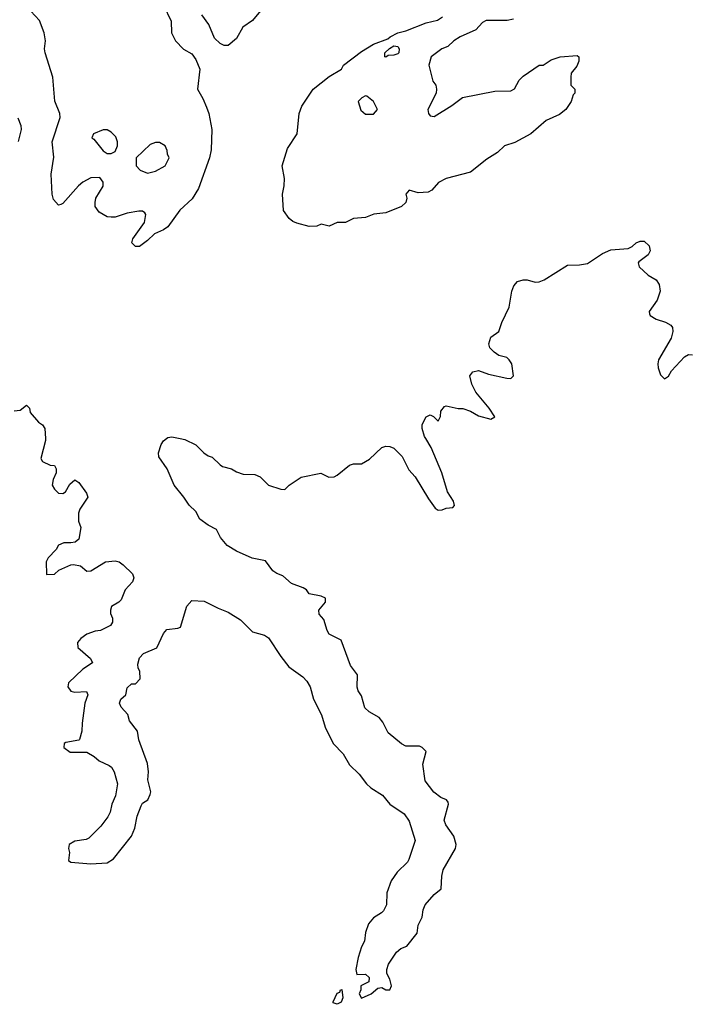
# Model space of a CAD drawing. Header units: inches. Extents: x 2769379 to 2883802, y 684208 to 828654.
# Tile 174 of 256: x 2786517 to 2789848, y 797198 to 802075. Entities that reach past the tile are written whole.
import ezdxf

# ---------------------------------------------------------------- set-up
doc = ezdxf.new("R2010")
doc.units = ezdxf.units.IN
doc.header["$MEASUREMENT"] = 0
doc.layers.add('C7789', color=7, linetype='Continuous')
doc.layers.add('C7880', color=7, linetype='Continuous')

msp = doc.modelspace()

# ---------------------------------------------------------------- linework, layer by layer
at = {"layer": 'C7789', "color": 2, "elevation": 2}
for points in [[(2786644.7, 800000), (2786645.2, 799990), (2786622, 799902), (2786630, 799886), (2786668.4, 799868.4), (2786690, 799866), (2786698, 799850), (2786698, 799830), (2786683.1, 799796.9), (2786678, 799770), (2786688.9, 799748.9), (2786709.1, 799729.1), (2786730, 799728), (2786743.6, 799736.4), (2786765.4, 799774.6), (2786790, 799795.3), (2786810, 799782), (2786848.7, 799730), (2786854, 799710), (2786815.3, 799650), (2786808.9, 799631.1), (2786808.4, 799591.6), (2786819, 799559), (2786810, 799502), (2786792.5, 799487.5), (2786770, 799482.8), (2786736.4, 799483.6), (2786710, 799472), (2786698, 799450), (2786658, 799410), (2786648, 799390), (2786650, 799326), (2786690, 799328), (2786711.1, 799348.9), (2786770, 799374), (2786784, 799376), (2786818, 799370), (2786850, 799344), (2786870, 799345.2), (2786942, 799390), (2786990, 799394), (2787010, 799388.7), (2787030, 799375.3), (2787075.3, 799330), (2787082, 799310), (2787075.3, 799290), (2787039, 799250), (2787018.9, 799201.1), (2787008.7, 799190), (2786972.3, 799167.7), (2786966, 799150), (2786966.3, 799133.7), (2786976, 799110), (2786977.2, 799090), (2786966.3, 799073.7), (2786918, 799050), (2786890, 799045.5), (2786850, 799030.8), (2786819, 799010), (2786802.7, 798990), (2786804.5, 798964.5), (2786868, 798910), (2786878, 798890), (2786830, 798858), (2786759, 798790), (2786755.3, 798770), (2786770, 798749), (2786790, 798744), (2786848, 798748), (2786855.3, 798730), (2786839.3, 798690), (2786826, 798590), (2786825.2, 798550), (2786814, 798510), (2786810, 798506), (2786745.6, 798494.4), (2786738, 798490), (2786735.3, 798470), (2786766.6, 798446.6), (2786850, 798446.6), (2786885.8, 798425.8), (2786910, 798403.7), (2786960.1, 798380.1), (2786971.7, 798371.7), (2786984.5, 798350), (2787000.7, 798290), (2786992, 798230), (2786973.6, 798190), (2786964.7, 798150), (2786953.9, 798126.1), (2786919.3, 798080.7), (2786859.5, 798020.5), (2786846.3, 798013.7), (2786790, 798006.8), (2786762, 797990), (2786759, 797970), (2786764, 797950), (2786759, 797910), (2786770, 797901.2), (2786870, 797894), (2786950, 797899), (2786982, 797918), (2787070.7, 798030), (2787087.3, 798070), (2787098.8, 798130), (2787118.5, 798181.5), (2787125.2, 798194.8), (2787151, 798210), (2787163.5, 798236.5), (2787166.8, 798250), (2787151, 798310), (2787154.8, 798350), (2787150.8, 798390), (2787107.7, 798507.7), (2787100.7, 798550), (2787061.4, 798601.4), (2787053.4, 798633.4), (2787018.8, 798670), (2787011, 798690), (2787018, 798710), (2787042, 798730), (2787050, 798766), (2787070, 798786), (2787090, 798786), (2787114, 798810), (2787112.7, 798847.3), (2787103.5, 798863.5), (2787102, 798882), (2787110, 798914), (2787130, 798936), (2787196.3, 798963.7), (2787230, 799035.3), (2787245.8, 799054.2), (2787299.8, 799060.2), (2787314, 799066), (2787344, 799170), (2787370, 799197.2), (2787430, 799195.1), (2787499.5, 799159.5), (2787550, 799139.5), (2787610, 799102.7), (2787670, 799042.7), (2787730, 799026.6), (2787750, 799012.7), (2787810, 798921.2), (2787849.7, 798869.7), (2787919.1, 798819.1), (2787939.1, 798799.1), (2787955.6, 798770), (2787971.8, 798710), (2788011.3, 798631.3), (2788029.3, 798570), (2788069.8, 798489.8), (2788118.8, 798438.8), (2788150, 798383.7), (2788198, 798338), (2788235.1, 798290), (2788256, 798270), (2788313.1, 798233.1), (2788349.7, 798189.7), (2788422, 798142), (2788445.4, 798105.4), (2788476, 798010), (2788444.9, 797915.1), (2788438.3, 797901.7), (2788387.3, 797852.7), (2788357, 797810), (2788336, 797750), (2788333.2, 797690), (2788318.4, 797661.6), (2788309.5, 797650.5), (2788270, 797626), (2788244.1, 797595.9), (2788230, 797554), (2788224, 797510), (2788210, 797482), (2788193.2, 797430), (2788182, 797370), (2788186, 797346), (2788230, 797348), (2788248, 797330), (2788246, 797310), (2788206, 797290), (2788206, 797270), (2788198, 797250), (2788210, 797228), (2788258, 797250), (2788290, 797278), (2788310, 797282), (2788330, 797269.2), (2788350.8, 797270), (2788358.8, 797290), (2788350, 797322), (2788336, 797350), (2788336, 797370), (2788343.5, 797396.5), (2788383, 797457), (2788405.2, 797474.8), (2788434.6, 797485.4), (2788486, 797550), (2788490.7, 797590), (2788510.6, 797630), (2788514.8, 797665.2), (2788524.7, 797690), (2788570, 797742), (2788604.7, 797770), (2788607.5, 797832.5), (2788615.2, 797864.8), (2788674.8, 797970), (2788678.8, 797990), (2788668, 798030), (2788626.9, 798086.9), (2788619.3, 798110), (2788641, 798190), (2788638.8, 798198.8), (2788631.1, 798211.1), (2788602.5, 798222.5), (2788568.2, 798248.2), (2788525.1, 798305.1), (2788513.2, 798386.8), (2788530.6, 798450.6), (2788511, 798470), (2788496.4, 798476.4), (2788430, 798477.1), (2788408.6, 798488.6), (2788342, 798542), (2788315.6, 798595.6), (2788297.8, 798617.7), (2788247.3, 798647.3), (2788227.2, 798667.2), (2788210, 798726), (2788193.4, 798750), (2788188.3, 798768.3), (2788190.5, 798830), (2788156.1, 798876.1), (2788110, 799002), (2788050, 799031), (2788039.1, 799050), (2788023.5, 799103.5), (2788001, 799130), (2787998.8, 799150), (2788031, 799190), (2788031.3, 799210), (2788010, 799218.8), (2787951, 799231), (2787938, 799250), (2787921.4, 799261.4), (2787862.5, 799282.5), (2787819.8, 799319.8), (2787790, 799331.3), (2787770, 799344.7), (2787734, 799394), (2787668.3, 799408.3), (2787590, 799442), (2787544, 799470), (2787510.8, 799510), (2787491.3, 799550), (2787450, 799570.8), (2787410, 799601), (2787390, 799638), (2787356, 799670), (2787330.5, 799710.5), (2787282.8, 799770), (2787246.8, 799850), (2787206.8, 799910), (2787204, 799930), (2787217.3, 799970), (2787230, 799989), (2787243.6, 800000)], [(2787311.4, 800000), (2787334.8, 799994.8), (2787389.3, 799969.3), (2787429.4, 799929.4), (2787450, 799915.3), (2787470, 799908.7), (2787509.3, 799869.3), (2787522, 799862), (2787566, 799850), (2787590, 799835.3), (2787623.1, 799823.1), (2787682, 799822), (2787708, 799810), (2787749.1, 799769.1), (2787810, 799748.7), (2787830, 799748), (2787852, 799770), (2787910.7, 799809.3), (2788008, 799828), (2788048.9, 799808.9), (2788074, 799810), (2788090, 799818), (2788150, 799869), (2788170, 799875.3), (2788210, 799875.3), (2788250, 799898), (2788310, 799955.3), (2788330, 799962), (2788350, 799961.2), (2788370, 799952.7), (2788411.2, 799911.2), (2788445.1, 799845.1), (2788475.1, 799810), (2788541.5, 799701.5), (2788575.5, 799655.5), (2788590, 799645.2), (2788610, 799646.6), (2788630, 799656), (2788662, 799658), (2788671.1, 799668.9), (2788666, 799690), (2788636.4, 799736.4), (2788608.2, 799830), (2788555.6, 799955.6), (2788528.2, 800000)]]:
    msp.add_lwpolyline(points, dxfattribs=at)
msp.add_lwpolyline([(2788090, 797198), (2788070, 797206), (2788069.2, 797210), (2788090, 797254), (2788102, 797258), (2788106, 797270), (2788112, 797272), (2788118, 797230), (2788110, 797208)], close=True, dxfattribs=at)
at = {"layer": 'C7880', "color": 2, "elevation": 2}
for points in [[(2787742, 802158), (2787670, 802071.3), (2787622, 802038), (2787590, 801982), (2787550, 801946), (2787530, 801946), (2787510, 801956), (2787482.5, 801982.5), (2787454, 802050), (2787418.5, 802098.5)], [(2787230, 802146), (2787267.3, 802067.3), (2787268.9, 802008.9), (2787288, 801970), (2787328.9, 801928.9), (2787370, 801906), (2787390, 801878), (2787409, 801830), (2787398, 801730), (2787424.7, 801684.7), (2787442, 801642), (2787453.2, 801610), (2787469, 801530), (2787466, 801430), (2787457.2, 801390), (2787402, 801238), (2787371.9, 801188.1), (2787310, 801131), (2787251.5, 801048.5), (2787230, 801033.4), (2787185.4, 801014.6), (2787150, 800981), (2787110, 800952), (2787090, 800952), (2787072, 800970), (2787078, 800990), (2787134.8, 801070), (2787141, 801110), (2787137.3, 801117.3), (2787126, 801126), (2787106.4, 801126.4), (2787050, 801116.3), (2786990, 801097.3), (2786970, 801097.3), (2786950, 801098.8), (2786910, 801121), (2786890.8, 801150), (2786890.7, 801170), (2786894, 801190), (2786931, 801250), (2786930.7, 801270.7), (2786913.2, 801293.2), (2786870, 801290.7), (2786830, 801270.7), (2786807.9, 801252.1), (2786730, 801164.7), (2786720.2, 801159.8), (2786710, 801156), (2786684.4, 801184.4), (2786678, 801210), (2786672.4, 801310), (2786685.8, 801394.2), (2786678.4, 801470), (2786718, 801590), (2786716, 801610), (2786690.5, 801670.5), (2786681.6, 801790), (2786643, 801910), (2786640.5, 801930), (2786644.9, 801970), (2786638.8, 802010), (2786614.8, 802070), (2786550, 802140.7)], [(2788962, 802078), (2788931.1, 802071.1), (2788828, 802070), (2788810, 802061), (2788775.5, 802024.5), (2788698, 801990), (2788668, 801970), (2788638, 801942), (2788608, 801930), (2788555.3, 801890), (2788544, 801850), (2788564, 801770), (2788578, 801750), (2788582, 801730), (2788579, 801710), (2788538, 801630), (2788542, 801610), (2788550, 801598), (2788570, 801595.3), (2788658, 801650), (2788710.7, 801689.3), (2788870, 801721.2), (2788950, 801722.7), (2788967.7, 801732.3), (2788990, 801775.3), (2789010, 801795.3), (2789090, 801848.7), (2789110, 801848.7), (2789150, 801875.3), (2789194, 801890), (2789278, 801898), (2789286, 801890), (2789286, 801870), (2789276.4, 801843.6), (2789248, 801810), (2789246, 801790), (2789246, 801750), (2789266, 801730), (2789266, 801710), (2789258, 801702), (2789248, 801670), (2789222, 801630), (2789190, 801604.7), (2789124.7, 801575.3), (2789048, 801510), (2788970, 801466), (2788918, 801450), (2788882.7, 801417.3), (2788830, 801384), (2788750, 801319.1), (2788630, 801287.7), (2788592.1, 801267.9), (2788559, 801230), (2788540.2, 801219.8), (2788490, 801217.3), (2788446, 801230), (2788429, 801211), (2788434, 801190), (2788428.7, 801170), (2788408, 801150), (2788330, 801117.3), (2788270.9, 801110.9), (2788230, 801094.8), (2788170, 801090.7), (2788130, 801070.8), (2788089.3, 801070.7), (2788050, 801051.3), (2788010, 801062), (2787988.4, 801051.6), (2787950, 801051), (2787890, 801066.8), (2787870, 801074.8), (2787851, 801090), (2787824, 801130), (2787818.8, 801210), (2787827.7, 801252.3), (2787827.9, 801287.9), (2787817.3, 801350), (2787843, 801437), (2787890.8, 801510), (2787900.7, 801610), (2787913.7, 801646.3), (2787971.3, 801730), (2788050, 801793.2), (2788111, 801829), (2788121, 801850), (2788210, 801917.2), (2788270, 801953.2), (2788341, 801979), (2788352, 801990), (2788390, 802008.7), (2788430, 802019.3), (2788530, 802059.3), (2788587.1, 802072.9), (2788610.5, 802089.5)], [(2786508, 801588), (2786522, 801550), (2786524, 801530), (2786509.3, 801470.7)], [(2788528.2, 800000), (2788522, 800010), (2788510.8, 800050), (2788511, 800070), (2788530, 800108), (2788550, 800118), (2788566, 800110), (2788590, 800086), (2788602, 800110), (2788603.6, 800136.4), (2788621, 800159), (2788630, 800162), (2788689.1, 800149.1), (2788711.3, 800148.7), (2788750, 800136), (2788790, 800112.7), (2788850, 800095.3), (2788870, 800108), (2788842.8, 800150), (2788776, 800230), (2788756, 800270), (2788746, 800310), (2788762, 800330), (2788790, 800337.2), (2788838.6, 800318.6), (2788930, 800299), (2788950, 800298), (2788962, 800310), (2788954, 800370), (2788941, 800390), (2788930, 800401), (2788890, 800410.8), (2788867.1, 800427.1), (2788845.5, 800450), (2788840.5, 800470), (2788850, 800502), (2788890.8, 800530), (2788904.5, 800575.5), (2788940.7, 800650), (2788954.8, 800730), (2788964.1, 800755.9), (2788982.4, 800777.6), (2789010, 800786.6), (2789030, 800786), (2789070, 800775.1), (2789090, 800776), (2789114.4, 800785.6), (2789230, 800859.3), (2789290, 800860.9), (2789330, 800867.3), (2789403.9, 800916.1), (2789444.7, 800935.3), (2789530, 800941.6), (2789550, 800951.8), (2789570.8, 800970), (2789590, 800977.4), (2789610, 800977.4), (2789635.3, 800955.3), (2789639.7, 800930), (2789629.5, 800910), (2789584.2, 800875.8), (2789580.7, 800870), (2789585.1, 800850), (2789629.8, 800809.8), (2789670, 800786.6), (2789683.8, 800763.8), (2789689.7, 800730), (2789674.6, 800685.4), (2789634.5, 800630), (2789637, 800617), (2789639.3, 800610), (2789670, 800592), (2789716.1, 800576.1), (2789741.2, 800561.2), (2789749.6, 800549.6), (2789752.3, 800530), (2789743.3, 800496.7), (2789680.7, 800390), (2789677, 800370), (2789679.5, 800350), (2789690, 800315.3), (2789710, 800295.3), (2789730, 800309), (2789745.3, 800334.7), (2789810, 800404.5), (2789830, 800416.2), (2789850, 800415.1)], [(2786490, 800138), (2786519.6, 800140.4), (2786550, 800166), (2786566, 800150), (2786568.9, 800128.9), (2786610, 800082), (2786630, 800068), (2786642, 800050), (2786644.7, 800000)], [(2787243.6, 800000), (2787250, 800005.2), (2787270, 800009.2), (2787311.4, 800000)]]:
    msp.add_lwpolyline(points, dxfattribs=at)
at = {"layer": 'C7880', "color": 2}
for points, elevation in [([(2788330, 801888.7), (2788326, 801890), (2788326, 801910), (2788348.9, 801931.1), (2788370, 801944.7), (2788390, 801942), (2788396, 801930), (2788394.8, 801910), (2788390, 801905.2), (2788370, 801899), (2788342, 801898)], 2), ([(2788230, 801698), (2788211.6, 801688.4), (2788194, 801670), (2788206.4, 801626.4), (2788230, 801606), (2788270, 801606), (2788288.7, 801630), (2788268.7, 801670), (2788236.4, 801696.4)], 6), ([(2786950, 801528.7), (2786930, 801528.7), (2786882, 801510), (2786874, 801490), (2786883.6, 801483.6), (2786930, 801424.7), (2786950, 801411.3), (2786970, 801411.3), (2786990, 801422), (2787002, 801450), (2787002, 801470), (2786993.6, 801493.6), (2786970, 801518)], 6), ([(2787210, 801466), (2787190, 801466), (2787163.6, 801456.4), (2787094, 801390), (2787094, 801350), (2787114, 801330), (2787150, 801314), (2787190, 801324.7), (2787238, 801350), (2787258, 801390), (2787248.4, 801408.4), (2787247.3, 801427.3), (2787238, 801450)], 6)]:
    msp.add_lwpolyline(points, close=True, dxfattribs=dict(at, elevation=elevation))

doc.saveas('drawing.dxf')
